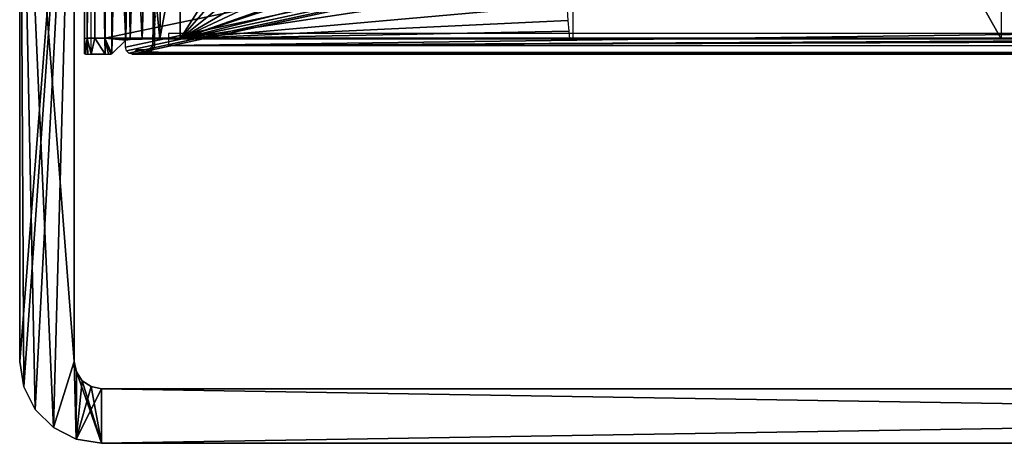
# Model space of a CAD drawing. Header units: millimetres. Extents: x -131 to 131, y -208 to 128.
# Tile 1 of 23: x -128 to -56, y -208 to -177. Entities that reach past the tile are written whole.
import ezdxf

# ---------------------------------------------------------------- set-up
doc = ezdxf.new("R2010")
doc.units = ezdxf.units.MM
doc.header["$LTSCALE"] = 127.314815
for name, color, linetype in [('1', 7, 'CONTINUOUS'), ('100', 7, 'CONTINUOUS'), ('112', 7, 'CONTINUOUS'), ('122', 7, 'CONTINUOUS'), ('123', 7, 'CONTINUOUS'), ('124', 7, 'CONTINUOUS'), ('125', 7, 'CONTINUOUS'), ('126', 7, 'CONTINUOUS'), ('130', 7, 'CONTINUOUS'), ('131', 7, 'CONTINUOUS'), ('144', 7, 'CONTINUOUS'), ('145', 7, 'CONTINUOUS'), ('147', 7, 'CONTINUOUS'), ('157', 7, 'CONTINUOUS'), ('179', 7, 'CONTINUOUS'), ('18', 7, 'CONTINUOUS'), ('2', 7, 'CONTINUOUS'), ('22', 7, 'CONTINUOUS'), ('6', 7, 'CONTINUOUS'), ('8', 7, 'CONTINUOUS'), ('94', 7, 'CONTINUOUS')]:
    doc.layers.add(name, color=color, linetype=linetype)

msp = doc.modelspace()

# ---------------------------------------------------------------- linework, layer by layer
at = {"layer": '1', "color": 8, "linetype": 'Continuous', "true_color": 0x787878}
for points in [[(122, -178.822), (122, -128.092), (-122, -178.822), (122, -178.822)], [(122, -128.092), (-122, -128.092), (-122, -178.822), (122, -128.092)]]:
    msp.add_3dface(points, dxfattribs=at)
at = {"layer": '100', "color": 8, "linetype": 'Continuous', "true_color": 0x787878}
for points in [[(-123.5, -178.861, -1.5), (-123.433, -179.993, -44.75), (-123.299, -178.841, -0.75), (-123.5, -178.861, -1.5)], [(-123.5, -178.861, -1.5), (-123.5, -179.987, -44.5), (-123.433, -179.993, -44.75), (-123.5, -178.861, -1.5)], [(-123.433, -179.993, -44.75), (-123.25, -179.998, -44.933), (-123.299, -178.841, -0.75), (-123.433, -179.993, -44.75)], [(-123.299, -178.841, -0.75), (-123, -180, -45), (-122.75, -178.827, -0.201), (-123.299, -178.841, -0.75)], [(-123.25, -179.998, -44.933), (-123, -180, -45), (-123.299, -178.841, -0.75), (-123.25, -179.998, -44.933)], [(-123, -180, -45), (-121.987, -180, -45), (-122.75, -178.827, -0.201), (-123, -180, -45)], [(-121.987, -180, -45), (-122, -178.822), (-122.75, -178.827, -0.201), (-121.987, -180, -45)], [(-122, -178.822), (-121.987, -180, -45), (-121.741, -179.998, -44.935), (-122, -178.822)], [(122, -178.822), (-122, -178.822), (116.477, -178.874, -2), (122, -178.822)], [(-122, -178.822), (-116.477, -178.874, -2), (-87.945, -178.874, -2), (-122, -178.822)], [(-116.477, -178.874, -2), (-122, -178.822), (-117.984, -178.882, -2.294), (-116.477, -178.874, -2)], [(-122, -178.822), (-87.945, -178.874, -2), (-56.319, -178.875, -2.039), (-122, -178.822)], [(-122, -178.822), (-56.055, -178.874, -2), (116.477, -178.874, -2), (-122, -178.822)], [(-56.055, -178.874, -2), (-122, -178.822), (-56.115, -178.874, -2.004), (-56.055, -178.874, -2)], [(-122, -178.822), (-56.319, -178.875, -2.039), (-56.246, -178.875, -2.034), (-122, -178.822)], [(-122, -178.822), (-121.487, -179.987, -44.513), (-120.476, -178.976, -5.895), (-122, -178.822)], [(-121.487, -179.987, -44.513), (-122, -178.822), (-121.559, -179.994, -44.758), (-121.487, -179.987, -44.513)], [(-122, -178.822), (-120.476, -178.976, -5.895), (-120.142, -178.937, -4.397), (-122, -178.822)], [(-122, -178.822), (-120.142, -178.937, -4.397), (-119.268, -178.904, -3.135), (-122, -178.822)], [(-122, -178.822), (-119.268, -178.904, -3.135), (-117.984, -178.882, -2.294), (-122, -178.822)], [(-56.115, -178.874, -2.004), (-122, -178.822), (-56.174, -178.874, -2.018), (-56.115, -178.874, -2.004)], [(-56.174, -178.874, -2.018), (-122, -178.822), (-56.246, -178.875, -2.034), (-56.174, -178.874, -2.018)], [(-121.559, -179.994, -44.758), (-122, -178.822), (-121.741, -179.998, -44.935), (-121.559, -179.994, -44.758)], [(-56.319, -178.875, -2.039), (-87.945, -178.874, -2), (-87.885, -178.874, -2.004), (-56.319, -178.875, -2.039)], [(-87.885, -178.874, -2.004), (-87.826, -178.874, -2.018), (-87.681, -178.875, -2.039), (-87.885, -178.874, -2.004)], [(-87.681, -178.875, -2.039), (-56.319, -178.875, -2.039), (-87.885, -178.874, -2.004), (-87.681, -178.875, -2.039)], [(-87.754, -178.875, -2.034), (-87.681, -178.875, -2.039), (-87.826, -178.874, -2.018), (-87.754, -178.875, -2.034)]]:
    msp.add_3dface(points, dxfattribs=at)
at = {"layer": '112', "color": 8, "linetype": 'Continuous', "true_color": 0x787878}
for points in [[(-123.5, -128.092, -1.5), (-123.5, -178.861, -1.5), (-123.299, -178.841, -0.75), (-123.5, -128.092, -1.5)], [(-123.5, -128.092, -1.5), (-123.299, -178.841, -0.75), (-123.299, -128.092, -0.75), (-123.5, -128.092, -1.5)], [(-123.299, -178.841, -0.75), (-122.75, -178.827, -0.201), (-122.75, -128.092, -0.201), (-123.299, -178.841, -0.75)], [(-123.299, -128.092, -0.75), (-123.299, -178.841, -0.75), (-122.75, -128.092, -0.201), (-123.299, -128.092, -0.75)], [(-122, -178.822), (-122, -128.092), (-122.75, -128.092, -0.201), (-122, -178.822)], [(-122.75, -178.827, -0.201), (-122, -178.822), (-122.75, -128.092, -0.201), (-122.75, -178.827, -0.201)]]:
    msp.add_3dface(points, dxfattribs=at)
at = {"layer": '122', "color": 8, "linetype": 'Continuous', "true_color": 0x787878}
for points in [[(-127.956, -204.354, -45), (-128.25, -202.5, -45), (-124.25, -151.5, -45), (-127.956, -204.354, -45)], [(-128.25, -202.5, -45), (-128.25, -151.5, -45), (-124.25, -151.5, -45), (-128.25, -202.5, -45)], [(-127.104, -206.027, -45), (-127.956, -204.354, -45), (-124.25, -151.5, -45), (-127.104, -206.027, -45)], [(-125.777, -207.354, -45), (-127.104, -206.027, -45), (-124.25, -151.5, -45), (-125.777, -207.354, -45)], [(-124.25, -202.5, -45), (-125.777, -207.354, -45), (-124.25, -151.5, -45), (-124.25, -202.5, -45)], [(-124.104, -208.206, -45), (-125.777, -207.354, -45), (-124.25, -202.5, -45), (-124.104, -208.206, -45)], [(-124.098, -203.265, -45), (-124.104, -208.206, -45), (-124.25, -202.5, -45), (-124.098, -203.265, -45)], [(-123.664, -203.914, -45), (-124.104, -208.206, -45), (-124.098, -203.265, -45), (-123.664, -203.914, -45)], [(-123.015, -204.348, -45), (-124.104, -208.206, -45), (-123.664, -203.914, -45), (-123.015, -204.348, -45)], [(-122.25, -204.5, -45), (-124.104, -208.206, -45), (-123.015, -204.348, -45), (-122.25, -204.5, -45)], [(-122.25, -208.5, -45), (-124.104, -208.206, -45), (-122.25, -204.5, -45), (-122.25, -208.5, -45)], [(122.25, -208.5, -45), (-122.25, -208.5, -45), (122.25, -204.5, -45), (122.25, -208.5, -45)], [(122.25, -204.5, -45), (-122.25, -208.5, -45), (-122.25, -204.5, -45), (122.25, -204.5, -45)]]:
    msp.add_3dface(points, dxfattribs=at)
at = {"layer": '123', "color": 8, "linetype": 'Continuous', "true_color": 0x787878}
for points in [[(-127.956, -204.354), (-127.104, -206.027), (-128.25, -151.5), (-127.956, -204.354)], [(-127.104, -206.027), (-125.777, -207.354), (-128.25, -151.5), (-127.104, -206.027)], [(-124.25, -202.5), (-124.25, -151.5), (-128.25, -151.5), (-124.25, -202.5)], [(-125.777, -207.354), (-124.25, -202.5), (-128.25, -151.5), (-125.777, -207.354)], [(-128.25, -202.5), (-127.956, -204.354), (-128.25, -151.5), (-128.25, -202.5)], [(-124.104, -208.206), (-124.25, -202.5), (-125.777, -207.354), (-124.104, -208.206)], [(-124.098, -203.265), (-124.25, -202.5), (-124.104, -208.206), (-124.098, -203.265)], [(-122.25, -208.5), (-124.098, -203.265), (-124.104, -208.206), (-122.25, -208.5)], [(-123.664, -203.914), (-124.098, -203.265), (-122.25, -208.5), (-123.664, -203.914)], [(-123.015, -204.348), (-123.664, -203.914), (-122.25, -208.5), (-123.015, -204.348)], [(-122.25, -204.5), (-123.015, -204.348), (-122.25, -208.5), (-122.25, -204.5)], [(122.25, -208.5), (-122.25, -204.5), (-122.25, -208.5), (122.25, -208.5)], [(122.25, -204.5), (-122.25, -204.5), (122.25, -208.5), (122.25, -204.5)]]:
    msp.add_3dface(points, dxfattribs=at)
at = {"layer": '124', "color": 8, "linetype": 'Continuous', "true_color": 0x787878}
for points in [[(-128.25, -151.5, -45), (-128.25, -202.5, -45), (-128.25, -151.5), (-128.25, -151.5, -45)], [(-128.25, -202.5, -45), (-128.25, -202.5), (-128.25, -151.5), (-128.25, -202.5, -45)]]:
    msp.add_3dface(points, dxfattribs=at)
at = {"layer": '125', "color": 8, "linetype": 'Continuous', "true_color": 0x787878}
for points in [[(-128.25, -202.5, -45), (-127.956, -204.354, -45), (-128.25, -202.5), (-128.25, -202.5, -45)], [(-127.956, -204.354, -45), (-127.956, -204.354), (-128.25, -202.5), (-127.956, -204.354, -45)], [(-127.956, -204.354, -45), (-127.104, -206.027, -45), (-127.956, -204.354), (-127.956, -204.354, -45)], [(-127.104, -206.027, -45), (-127.104, -206.027), (-127.956, -204.354), (-127.104, -206.027, -45)], [(-127.104, -206.027, -45), (-125.777, -207.354, -45), (-127.104, -206.027), (-127.104, -206.027, -45)], [(-125.777, -207.354, -45), (-125.777, -207.354), (-127.104, -206.027), (-125.777, -207.354, -45)], [(-125.777, -207.354, -45), (-124.104, -208.206, -45), (-125.777, -207.354), (-125.777, -207.354, -45)], [(-124.104, -208.206, -45), (-124.104, -208.206), (-125.777, -207.354), (-124.104, -208.206, -45)], [(-124.104, -208.206, -45), (-122.25, -208.5, -45), (-124.104, -208.206), (-124.104, -208.206, -45)], [(-122.25, -208.5, -45), (-122.25, -208.5), (-124.104, -208.206), (-122.25, -208.5, -45)]]:
    msp.add_3dface(points, dxfattribs=at)
at = {"layer": '126', "color": 8, "linetype": 'Continuous', "true_color": 0x787878}
for points in [[(122.25, -208.5, -45), (122.25, -208.5), (-122.25, -208.5), (122.25, -208.5, -45)], [(-122.25, -208.5, -45), (122.25, -208.5, -45), (-122.25, -208.5), (-122.25, -208.5, -45)]]:
    msp.add_3dface(points, dxfattribs=at)
at = {"layer": '130', "color": 8, "linetype": 'Continuous', "true_color": 0x787878}
for points in [[(-122.25, -204.5, -45), (-122.25, -204.5), (122.25, -204.5), (-122.25, -204.5, -45)], [(122.25, -204.5, -45), (-122.25, -204.5, -45), (122.25, -204.5), (122.25, -204.5, -45)]]:
    msp.add_3dface(points, dxfattribs=at)
at = {"layer": '131', "color": 8, "linetype": 'Continuous', "true_color": 0x787878}
for points in [[(-124.25, -202.5, -45), (-124.25, -151.5, -45), (-124.25, -202.5), (-124.25, -202.5, -45)], [(-124.25, -151.5, -45), (-124.25, -151.5), (-124.25, -202.5), (-124.25, -151.5, -45)]]:
    msp.add_3dface(points, dxfattribs=at)
at = {"layer": '144', "color": 8, "linetype": 'Continuous', "true_color": 0x787878}
for points in [[(-117.343, -178.487, -39.5), (-117.343, -179.369, -39.5), (-50.012, -178.487, -39.5), (-117.343, -178.487, -39.5)], [(-50.012, -178.487, -39.5), (-117.343, -179.369, -39.5), (50.012, -178.487, -39.5), (-50.012, -178.487, -39.5)], [(50.012, -178.487, -39.5), (-117.343, -179.369, -39.5), (117.343, -178.487, -39.5), (50.012, -178.487, -39.5)], [(117.343, -178.487, -39.5), (-117.343, -179.369, -39.5), (117.343, -179.369, -39.5), (117.343, -178.487, -39.5)]]:
    msp.add_3dface(points, dxfattribs=at)
at = {"layer": '145', "color": 8, "linetype": 'Continuous', "true_color": 0x787878}
for points in [[(-120.433, -179.75, -45), (-120.5, -179.5, -45), (120.5, -128.018, -45), (-120.433, -179.75, -45)], [(-120.5, -179.5, -45), (-120.5, -128.018, -45), (120.5, -128.018, -45), (-120.5, -179.5, -45)], [(-120.25, -179.933, -45), (-120.433, -179.75, -45), (120.5, -128.018, -45), (-120.25, -179.933, -45)], [(-120, -180, -45), (-120.25, -179.933, -45), (120.5, -128.018, -45), (-120, -180, -45)], [(120, -180, -45), (-120, -180, -45), (120.5, -128.018, -45), (120, -180, -45)]]:
    msp.add_3dface(points, dxfattribs=at)
at = {"layer": '147', "color": 8, "linetype": 'Continuous', "true_color": 0x787878}
for points in [[(-119.686, -179.685, -32.987), (-120, -180, -45), (-118.842, -179.83, -38.526), (-119.686, -179.685, -32.987)], [(-118.987, -179.685, -32.987), (-119.686, -179.685, -32.987), (-118.842, -179.83, -38.526), (-118.987, -179.685, -32.987)], [(-118.842, -179.83, -38.526), (-120, -180, -45), (-118.629, -179.85, -39.258), (-118.842, -179.83, -38.526)], [(-118.629, -179.85, -39.258), (-120, -180, -45), (-118.085, -179.864, -39.79), (-118.629, -179.85, -39.258)], [(-118.085, -179.864, -39.79), (-120, -180, -45), (-117.343, -179.869, -39.987), (-118.085, -179.864, -39.79)], [(-120, -180, -45), (120, -180, -45), (-117.343, -179.869, -39.987), (-120, -180, -45)], [(-117.343, -179.869, -39.987), (120, -180, -45), (117.343, -179.869, -39.987), (-117.343, -179.869, -39.987)]]:
    msp.add_3dface(points, dxfattribs=at)
at = {"layer": '157', "color": 8, "linetype": 'Continuous', "true_color": 0x787878}
for points in [[(-118.487, -166.512, -32.987), (-118.487, -179.186, -32.987), (-118.251, -166.749, -42.026), (-118.487, -166.512, -32.987)], [(-118.251, -166.749, -42.026), (-118.487, -179.186, -32.987), (-118.323, -177.201, -39.254), (-118.251, -166.749, -42.026)], [(-118.323, -177.201, -39.254), (-118.487, -179.186, -32.987), (-118.337, -177.748, -38.721), (-118.323, -177.201, -39.254)], [(-118.337, -177.748, -38.721), (-118.487, -179.186, -32.987), (-118.342, -178.487, -38.526), (-118.337, -177.748, -38.721)], [(-118.342, -178.487, -38.526), (-118.487, -179.186, -32.987), (-118.342, -179.331, -38.526), (-118.342, -178.487, -38.526)]]:
    msp.add_3dface(points, dxfattribs=at)
at = {"layer": '179', "color": 8, "linetype": 'Continuous', "true_color": 0x787878}
for points in [[(-118.987, -179.685, -32.987), (-118.592, -179.763, -38.521), (-118.737, -179.618, -32.982), (-118.987, -179.685, -32.987)], [(-118.987, -179.685, -32.987), (-118.842, -179.83, -38.526), (-118.592, -179.763, -38.521), (-118.987, -179.685, -32.987)], [(-118.737, -179.618, -32.982), (-118.409, -179.58, -38.521), (-118.554, -179.435, -32.982), (-118.737, -179.618, -32.982)], [(-118.592, -179.763, -38.521), (-118.409, -179.58, -38.521), (-118.737, -179.618, -32.982), (-118.592, -179.763, -38.521)], [(-118.342, -179.331, -38.526), (-118.487, -179.186, -32.987), (-118.554, -179.435, -32.982), (-118.342, -179.331, -38.526)], [(-118.409, -179.58, -38.521), (-118.342, -179.331, -38.526), (-118.554, -179.435, -32.982), (-118.409, -179.58, -38.521)]]:
    msp.add_3dface(points, dxfattribs=at)
at = {"layer": '18', "color": 8, "linetype": 'Continuous', "true_color": 0x787878}
for points in [[(-87.681, -178.875, -2.039), (-87.613, -123.419, -3.976), (-56.319, -178.875, -2.039), (-87.681, -178.875, -2.039)], [(-56.319, -178.875, -2.039), (-87.613, -123.419, -3.976), (-56.387, -123.419, -3.976), (-56.319, -178.875, -2.039)]]:
    msp.add_3dface(points, dxfattribs=at)
at = {"layer": '2', "color": 8, "linetype": 'Continuous', "true_color": 0x787878}
for points in [[(-121.987, -126.487, -45), (-121.987, -180, -45), (-123, -128.092, -45), (-121.987, -126.487, -45)], [(-123, -128.092, -45), (-121.987, -180, -45), (-123, -180, -45), (-123, -128.092, -45)]]:
    msp.add_3dface(points, dxfattribs=at)
at = {"layer": '22', "color": 8, "linetype": 'Continuous', "true_color": 0x787878}
for points in [[(-121.46, -155.517, -43.474), (-121.487, -179.987, -44.513), (-121.487, -126.487, -44.513), (-121.46, -155.517, -43.474)], [(-121.456, -156.28, -43.323), (-121.487, -179.987, -44.513), (-121.46, -155.517, -43.474), (-121.456, -156.28, -43.323)], [(-121.445, -156.922, -42.898), (-121.487, -179.987, -44.513), (-121.456, -156.28, -43.323), (-121.445, -156.922, -42.898)], [(-121.147, -164.842, -31.505), (-121.487, -179.987, -44.513), (-121.445, -156.922, -42.898), (-121.147, -164.842, -31.505)], [(-120.476, -178.976, -5.895), (-121.487, -179.987, -44.513), (-121.147, -164.842, -31.505), (-120.476, -178.976, -5.895)], [(-121.026, -166.61, -26.917), (-120.476, -178.976, -5.895), (-121.147, -164.842, -31.505), (-121.026, -166.61, -26.917)], [(-120.925, -167.24, -23.023), (-120.476, -178.976, -5.895), (-121.026, -166.61, -26.917), (-120.925, -167.24, -23.023)], [(-120.476, -167.839, -5.895), (-120.476, -178.976, -5.895), (-120.925, -167.24, -23.023), (-120.476, -167.839, -5.895)]]:
    msp.add_3dface(points, dxfattribs=at)
at = {"layer": '6', "color": 8, "linetype": 'Continuous', "true_color": 0x787878}
for points in [[(-116.477, -170.838, -2), (-111.383, -170.838, -2), (-116.477, -178.874, -2), (-116.477, -170.838, -2)], [(-111.383, -170.838, -2), (-110.667, -172.217, -2), (-116.477, -178.874, -2), (-111.383, -170.838, -2)], [(-88.227, -174.587, -2), (-116.477, -178.874, -2), (-88.328, -171.88, -2), (-88.227, -174.587, -2)], [(-116.477, -178.874, -2), (-101.427, -173.862, -2), (-88.328, -171.88, -2), (-116.477, -178.874, -2)], [(-110.667, -172.217, -2), (-109.566, -173.307, -2), (-116.477, -178.874, -2), (-110.667, -172.217, -2)], [(-109.566, -173.307, -2), (-108.185, -174.005, -2), (-116.477, -178.874, -2), (-109.566, -173.307, -2)], [(-103.345, -174.246, -2), (-101.427, -173.862, -2), (-116.477, -178.874, -2), (-103.345, -174.246, -2)], [(-108.185, -174.005, -2), (-106.655, -174.246, -2), (-116.477, -178.874, -2), (-108.185, -174.005, -2)], [(-106.655, -174.246, -2), (-103.345, -174.246, -2), (-116.477, -178.874, -2), (-106.655, -174.246, -2)], [(-88.139, -176.368, -2), (-116.477, -178.874, -2), (-88.227, -174.587, -2), (-88.139, -176.368, -2)], [(-88.064, -177.535, -2), (-116.477, -178.874, -2), (-88.139, -176.368, -2), (-88.064, -177.535, -2)], [(-88, -178.317, -2), (-116.477, -178.874, -2), (-88.064, -177.535, -2), (-88, -178.317, -2)], [(-87.945, -178.874, -2), (-116.477, -178.874, -2), (-88, -178.317, -2), (-87.945, -178.874, -2)]]:
    msp.add_3dface(points, dxfattribs=at)
at = {"layer": '8', "color": 8, "linetype": 'Continuous', "true_color": 0x787878}
for points in [[(-123.5, -178.861, -1.5), (-123.5, -128.092, -1.5), (-123.5, -179.987, -44.5), (-123.5, -178.861, -1.5)], [(-123.5, -179.987, -44.5), (-123.5, -128.092, -1.5), (-123.5, -128.092, -44.5), (-123.5, -179.987, -44.5)]]:
    msp.add_3dface(points, dxfattribs=at)
at = {"layer": '94', "color": 8, "linetype": 'Continuous', "true_color": 0x787878}
for points in [[(-120.292, -167.977, -4.795), (-120.476, -178.976, -5.895), (-120.475, -167.839, -5.86), (-120.292, -167.977, -4.795)], [(-120.475, -167.839, -5.86), (-120.476, -178.976, -5.895), (-120.476, -167.839, -5.878), (-120.475, -167.839, -5.86)], [(-120.476, -178.976, -5.895), (-120.476, -167.839, -5.895), (-120.476, -167.839, -5.878), (-120.476, -178.976, -5.895)], [(-120.476, -178.976, -5.895), (-120.292, -167.977, -4.795), (-120.142, -178.937, -4.397), (-120.476, -178.976, -5.895)], [(-120.292, -167.977, -4.795), (-119.806, -168.342, -3.781), (-120.142, -178.937, -4.397), (-120.292, -167.977, -4.795)], [(-120.142, -178.937, -4.397), (-119.806, -168.342, -3.781), (-119.268, -178.904, -3.135), (-120.142, -178.937, -4.397)], [(-119.806, -168.342, -3.781), (-118.988, -168.954, -2.886), (-119.268, -178.904, -3.135), (-119.806, -168.342, -3.781)], [(-119.268, -178.904, -3.135), (-118.988, -168.954, -2.886), (-117.984, -178.882, -2.294), (-119.268, -178.904, -3.135)], [(-118.988, -168.954, -2.886), (-117.845, -169.812, -2.241), (-117.984, -178.882, -2.294), (-118.988, -168.954, -2.886)], [(-117.845, -169.812, -2.241), (-116.477, -170.838, -2), (-117.984, -178.882, -2.294), (-117.845, -169.812, -2.241)], [(-116.477, -170.838, -2), (-116.477, -178.874, -2), (-117.984, -178.882, -2.294), (-116.477, -170.838, -2)]]:
    msp.add_3dface(points, dxfattribs=at)

doc.saveas('drawing.dxf')
